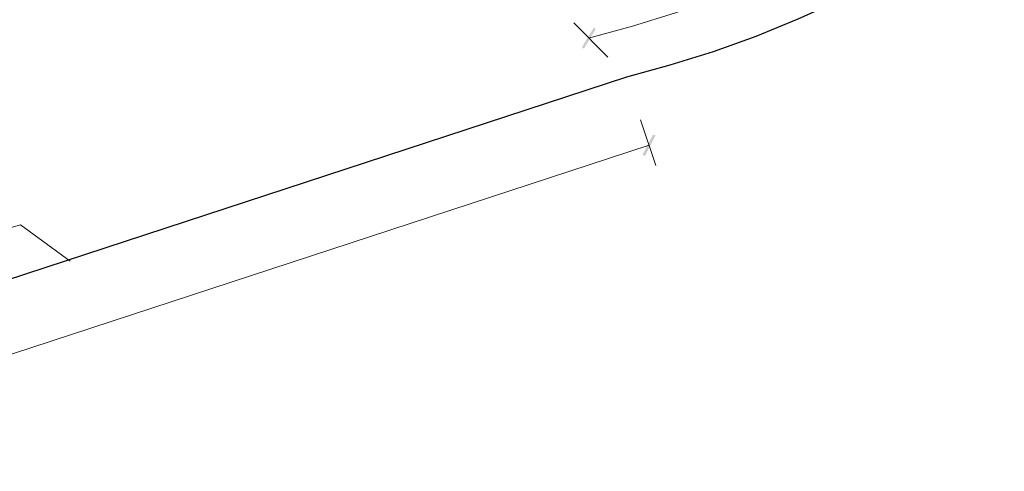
# Model space of a CAD drawing. Extents: x 566443 to 590371, y 3845226 to 3876576.
# Tile 204 of 221: x 586590 to 586677, y 3854019 to 3854059. Entities that reach past the tile are written whole.
import ezdxf

# ---------------------------------------------------------------- set-up
doc = ezdxf.new("R2010")
doc.units = 0
doc.layers.add('C00-00-00', color=7, linetype='CONTINUOUS')

msp = doc.modelspace()

# ---------------------------------------------------------------- hatches: boundary and pattern name
at = {"layer": 'C00-00-00'}
h = msp.add_hatch(color=256, dxfattribs=at)
h.dxf.hatch_style = 2
h.paths.add_polyline_path([(586640.773, 3854058.466), (586639.884, 3854056.603), (586639.715, 3854056.73)])
h = msp.add_hatch(color=256, dxfattribs=at)
h.dxf.hatch_style = 2
h.paths.add_polyline_path([(586640.943, 3854058.339), (586640.773, 3854058.466), (586639.884, 3854056.603)])
h = msp.add_hatch(color=256, dxfattribs=at)
h.dxf.hatch_style = 2
h.paths.add_polyline_path([(586645.091, 3854047.205), (586645.303, 3854047.078), (586646.023, 3854048.983)])
h = msp.add_hatch(color=256, dxfattribs=at)
h.dxf.hatch_style = 2
h.paths.add_polyline_path([(586645.303, 3854047.078), (586646.023, 3854048.983), (586646.234, 3854048.898)])

# ---------------------------------------------------------------- linework, layer by layer
at = {"layer": 'C00-00-00', "lineweight": 5}
for points in [[(586640.308, 3854057.534), (586644.202, 3854058.593), (586648.012, 3854059.778), (586651.822, 3854061.175), (586655.548, 3854062.657), (586659.188, 3854064.35), (586662.787, 3854066.128), (586666.3, 3854068.075), (586669.729, 3854070.192), (586673.031, 3854072.436), (586676.291, 3854074.806), (586679.424, 3854077.304)], [(586571.516, 3854035.69), (586589.889, 3854040.982)]]:
    msp.add_lwpolyline(points, dxfattribs=at)
at = {"layer": 'C00-00-00', "lineweight": 25}
for points in [[(586643.694, 3854054.105), (586647.547, 3854055.164), (586651.399, 3854056.349), (586655.167, 3854057.704), (586658.892, 3854059.228), (586662.533, 3854060.879), (586666.131, 3854062.699), (586669.645, 3854064.646), (586673.074, 3854066.763), (586676.418, 3854068.964), (586679.635, 3854071.335)], [(586398.161, 3853973.714), (586643.694, 3854054.105)]]:
    msp.add_lwpolyline(points, dxfattribs=at)
at = {"layer": 'C00-00-00', "lineweight": 9}
msp.add_lwpolyline([(586589.889, 3854040.982), (586594.291, 3854037.765)], dxfattribs=at)
at = {"layer": 'C00-00-00', "lineweight": 5}
for points in [[(586642.001, 3854055.841), (586642.001, 3854055.841), (586638.995, 3854058.889), (586638.995, 3854058.889)], [(586644.922, 3854050.295), (586644.922, 3854050.295), (586646.277, 3854046.231), (586646.277, 3854046.231)], [(586400.108, 3853967.661), (586400.108, 3853967.661), (586645.684, 3854048.052), (586645.684, 3854048.052)]]:
    msp.add_open_spline(points, degree=3, dxfattribs=at)

doc.saveas('drawing.dxf')
